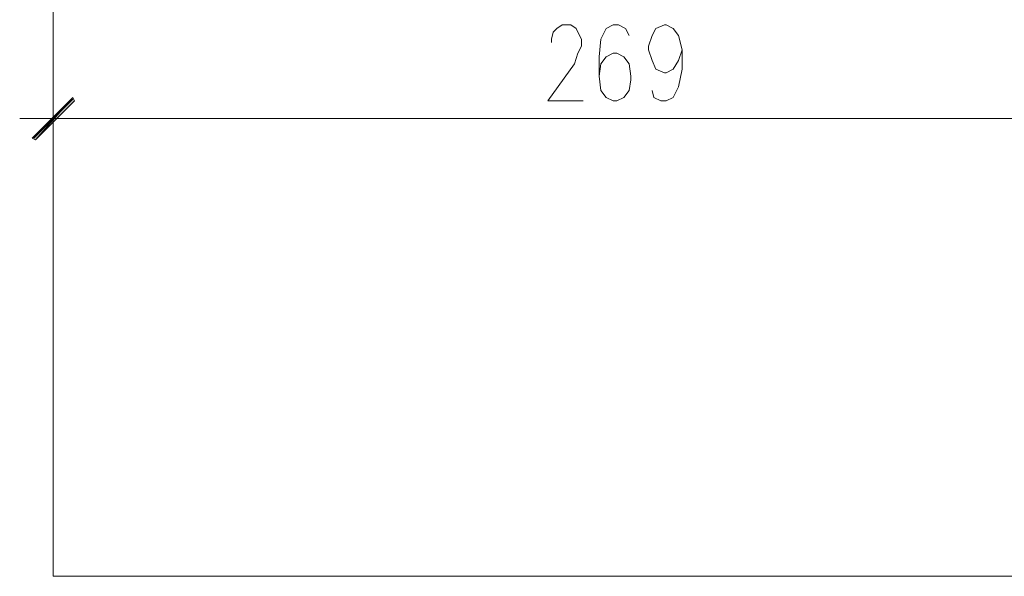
# Model space of a CAD drawing. Header units: inches. Extents: x 1504 to 12593, y -807 to 3183.
# Tile 172 of 256: x 5882 to 6117, y 1338 to 1471. Entities that reach past the tile are written whole.
import ezdxf

# ---------------------------------------------------------------- set-up
doc = ezdxf.new("R2010")
doc.units = ezdxf.units.IN
doc.header["$MEASUREMENT"] = 0
doc.layers.add('at_Entity', color=7, linetype='Continuous')
doc.layers.add('at_Solid', color=7, linetype='Continuous')

msp = doc.modelspace()

# ---------------------------------------------------------------- hatches: boundary and pattern name
at = {"layer": 'at_Solid', "lineweight": 15}
for points in [[(5884.59, 1442.66), (5885.43, 1442.24), (5894.3, 1452.38)], [(5885.43, 1442.24), (5894.3, 1452.38), (5894.72, 1451.54)]]:
    msp.add_hatch(color=7, dxfattribs=at).paths.add_polyline_path(points)

# ---------------------------------------------------------------- linework, layer by layer
at = {"layer": 'at_Entity', "color": 7, "lineweight": 15}
for p, q in [((5889.65, 1337.91), (5889.65, 1817.76)), ((5889.65, 1337.91), (5889.65, 1681.74)), ((6010.04, 1468.85), (6011.3, 1469.7)), ((6011.3, 1469.7), (6013.42, 1469.7)), ((6013.42, 1469.7), (6014.68, 1468.85)), ((6023.55, 1469.7), (6021.86, 1468.85)), ((6024.82, 1469.7), (6023.55, 1469.7)), ((6026.51, 1468.85), (6024.82, 1469.7)), ((6033.69, 1468.85), (6035.8, 1469.7)), ((6035.8, 1469.7), (6036.23, 1469.7)), ((6036.23, 1469.7), (6037.91, 1468.85)), ((6008.77, 1466.32), (6009.19, 1468.01)), ((6009.19, 1468.01), (6010.04, 1468.85)), ((6014.68, 1468.85), (6015.11, 1468.01)), ((6015.11, 1468.01), (6015.95, 1466.32)), ((6021.86, 1468.85), (6020.6, 1466.32)), ((6027.35, 1467.16), (6026.51, 1468.85)), ((6032, 1464.63), (6032.85, 1467.16)), ((6032.85, 1467.16), (6033.69, 1468.85)), ((6037.91, 1468.85), (6039.18, 1467.16)), ((6039.18, 1467.16), (6040.03, 1463.78)), ((6008.77, 1465.48), (6008.77, 1466.32)), ((6015.95, 1464.63), (6015.11, 1462.94)), ((6015.95, 1466.32), (6015.95, 1464.63)), ((6020.6, 1466.32), (6020.17, 1462.1)), ((6032, 1463.78), (6032, 1464.63)), ((6015.11, 1462.94), (6014.26, 1460.41)), ((6020.17, 1462.1), (6020.17, 1457.45)), ((6021.86, 1462.1), (6020.6, 1460.41)), ((6023.55, 1462.94), (6021.86, 1462.1)), ((6024.4, 1462.94), (6023.55, 1462.94)), ((6026.09, 1462.1), (6024.4, 1462.94)), ((6027.35, 1460.41), (6026.09, 1462.1)), ((6032.85, 1461.25), (6032, 1463.78)), ((6040.03, 1463.78), (6039.18, 1461.25)), ((6040.03, 1463.78), (6040.03, 1459.14)), ((6014.26, 1460.41), (6007.93, 1451.54)), ((6020.6, 1460.41), (6020.17, 1457.45)), ((6027.78, 1457.45), (6027.35, 1460.41)), ((6033.69, 1459.14), (6032.85, 1461.25)), ((6039.18, 1461.25), (6037.91, 1459.14)), ((6020.17, 1457.45), (6020.6, 1454.07)), ((6027.78, 1456.6), (6027.78, 1457.45)), ((6035.8, 1458.29), (6033.69, 1459.14)), ((6036.23, 1458.29), (6035.8, 1458.29)), ((6037.91, 1459.14), (6036.23, 1458.29)), ((6040.03, 1459.14), (6039.18, 1454.92)), ((6027.35, 1454.07), (6027.78, 1456.6)), ((5889.65, 1439.71), (5889.65, 1454.49)), ((6020.6, 1454.07), (6021.86, 1452.38)), ((6026.09, 1452.38), (6027.35, 1454.07)), ((6033.27, 1452.38), (6032.85, 1454.07)), ((6039.18, 1454.92), (6037.91, 1452.38)), ((5894.3, 1452.38), (5884.59, 1442.66)), ((5894.3, 1451.95), (5885.01, 1442.66)), ((5885.43, 1442.24), (5894.3, 1452.38)), ((5885.43, 1442.24), (5894.3, 1452.38)), ((5894.72, 1451.54), (5885.43, 1442.24)), ((5894.3, 1452.38), (5894.72, 1451.54)), ((6007.93, 1451.54), (6016.37, 1451.54)), ((6021.86, 1452.38), (6023.55, 1451.54)), ((6023.55, 1451.54), (6024.4, 1451.54)), ((6024.4, 1451.54), (6026.09, 1452.38)), ((6034.96, 1451.54), (6033.27, 1452.38)), ((6036.23, 1451.54), (6034.96, 1451.54)), ((6037.91, 1452.38), (6036.23, 1451.54)), ((5898.1, 1447.31), (5881.62, 1447.31)), ((5895.57, 1447.31), (6152.81, 1447.31)), ((5884.59, 1442.66), (5885.43, 1442.24)), ((6158.3, 1337.91), (5889.65, 1337.91))]:
    msp.add_line(p, q, dxfattribs=at)

doc.saveas('drawing.dxf')
